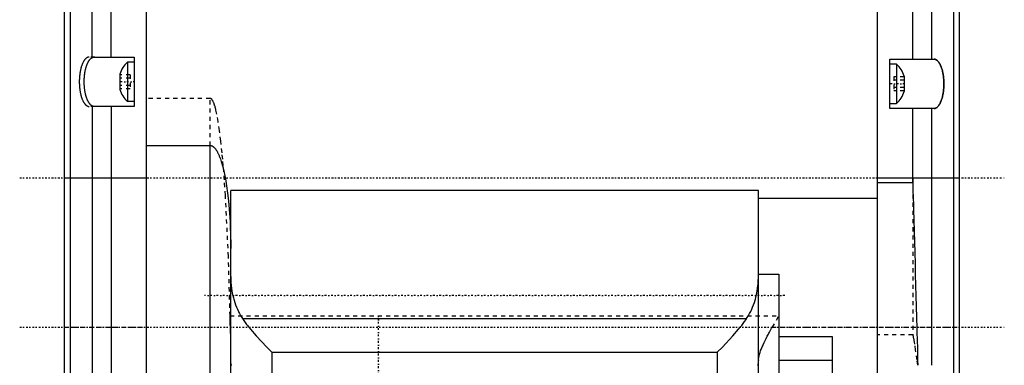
# Model space of a CAD drawing. Extents: x -128 to 128, y -5 to 906.
# Tile 10 of 21: x -120 to 120, y 396 to 480. Entities that reach past the tile are written whole.
import ezdxf

# ---------------------------------------------------------------- set-up
doc = ezdxf.new("R2010")
doc.units = 0
doc.linetypes.add('CENTER', pattern=[1.5, 0.45, -0.5, 0.05, -0.5])
doc.linetypes.add('DASHED', pattern=[2, 1, -1])
for name, color, linetype in [('AM_0', 7, 'CONTINUOUS'), ('AM_3', 7, 'DASHED'), ('AM_7', 7, 'CENTER')]:
    doc.layers.add(name, color=color, linetype=linetype)

msp = doc.modelspace()

# ---------------------------------------------------------------- linework, layer by layer
at = {"layer": 'AM_0', "color": 7, "linetype": 'CONTINUOUS'}
for p, q in [((89, 266), (89, 786.5)), ((107.57, 390.98), (107.57, 770.02)), ((-109, 289.9), (-109, 762.6)), ((109, 289.9), (109, 762.6)), ((-107.57, 690.25), (-107.57, 282.48)), ((-89, 342.76), (-89, 675.18)), ((-102.24, 470.89), (-102.24, 569)), ((-97.6, 471), (-97.6, 569)), ((97.6, 470.5), (97.6, 534)), ((102.24, 470.5), (102.24, 534)), ((-101.6, 471), (-92, 471)), ((-92, 471), (-92, 459)), ((92, 470.5), (102.78, 470.5)), ((92, 458.5), (92, 470.5)), ((-92, 469.75), (-93.65, 469.75)), ((-93.65, 469.75), (-93.65, 460.25)), ((93.65, 469.25), (92, 469.25)), ((93.65, 469.25), (93.65, 459.75)), ((-95.5, 466.88), (-95.5, 463.12)), ((95.5, 466.38), (95.5, 462.62)), ((-102.24, 459.11), (-102.24, 360.68)), ((-92, 459), (-101.6, 459)), ((-97.6, 459), (-97.6, 360.7)), ((-93.65, 460.25), (-92, 460.25)), ((92, 459.75), (93.65, 459.75)), ((102.78, 458.5), (92, 458.5)), ((97.6, 440.5), (97.6, 458.5)), ((102.24, 396), (102.24, 458.5)), ((-89, 449.49), (-73.5, 449.49)), ((-73.5, 266), (-73.5, 449.49)), ((-109, 441.6), (-89, 441.6)), ((89, 441.6), (109, 441.6)), ((89, 440.5), (97.6, 440.5)), ((60, 438.5), (-68.5, 438.5)), ((-68.5, 271), (-68.5, 438.5)), ((60, 392.69), (60, 438.5)), ((60, 436.7), (89, 436.7)), ((60, 418.21), (65, 418.21)), ((65, 418.21), (65, 364.37)), ((-65.65, 407.39), (57.15, 407.39)), ((65, 403.04), (78, 403.04)), ((78, 402.92), (65, 402.92)), ((78, 403.04), (78, 346.87)), ((-58.5, 399.17), (50, 399.17)), ((-58.5, 399.17), (-58.5, 393)), ((50, 399.17), (50, 393)), ((78, 397.19), (65, 397.19))]:
    msp.add_line(p, q, dxfattribs=at)
for points in [[(-102.24, 459.11, 0), (-102.27, 459.13, 0), (-102.33, 459.16, 0), (-102.39, 459.2, 0), (-102.42, 459.22, 0), (-102.45, 459.24, 0), (-102.51, 459.28, 0), (-102.57, 459.33, 0), (-102.63, 459.38, 0), (-102.68, 459.44, 0), (-102.74, 459.49, 0), (-102.77, 459.53, 0), (-102.79, 459.56, 0), (-102.85, 459.62, 0), (-102.9, 459.69, 0), (-102.96, 459.77, 0), (-103.01, 459.84, 0), (-103.06, 459.92, 0), (-103.09, 459.96, 0), (-103.12, 460.01, 0), (-103.17, 460.09, 0), (-103.22, 460.18, 0), (-103.24, 460.23, 0), (-103.26, 460.28, 0), (-103.31, 460.37, 0), (-103.36, 460.47, 0), (-103.38, 460.52, 0), (-103.4, 460.57, 0), (-103.45, 460.68, 0), (-103.49, 460.79, 0), (-103.53, 460.9, 0), (-103.58, 461.01, 0), (-103.62, 461.12, 0), (-103.64, 461.18, 0), (-103.66, 461.24, 0), (-103.69, 461.36, 0), (-103.73, 461.49, 0), (-103.76, 461.61, 0), (-103.8, 461.74, 0), (-103.83, 461.87, 0), (-103.85, 461.93, 0), (-103.86, 462, 0), (-103.89, 462.13, 0), (-103.92, 462.27, 0), (-103.95, 462.41, 0), (-103.97, 462.55, 0), (-104, 462.69, 0), (-104.01, 462.76, 0), (-104.02, 462.83, 0), (-104.04, 462.97, 0), (-104.06, 463.12, 0), (-104.08, 463.26, 0), (-104.1, 463.41, 0), (-104.11, 463.56, 0), (-104.12, 463.63, 0), (-104.13, 463.71, 0), (-104.14, 463.86, 0), (-104.15, 464.01, 0), (-104.16, 464.16, 0), (-104.17, 464.31, 0), (-104.17, 464.46, 0), (-104.18, 464.54, 0), (-104.18, 464.62, 0), (-104.18, 464.77, 0), (-104.18, 464.92, 0), (-104.18, 465, 0), (-104.18, 465.08, 0), (-104.18, 465.23, 0), (-104.18, 465.38, 0), (-104.18, 465.46, 0), (-104.17, 465.54, 0), (-104.17, 465.69, 0), (-104.16, 465.84, 0), (-104.15, 465.99, 0), (-104.14, 466.14, 0), (-104.13, 466.29, 0), (-104.12, 466.37, 0), (-104.11, 466.44, 0), (-104.1, 466.59, 0), (-104.08, 466.74, 0), (-104.06, 466.88, 0), (-104.04, 467.03, 0), (-104.02, 467.17, 0), (-104.01, 467.24, 0), (-104, 467.31, 0), (-103.97, 467.45, 0), (-103.95, 467.59, 0), (-103.92, 467.73, 0), (-103.89, 467.87, 0), (-103.86, 468, 0), (-103.85, 468.07, 0), (-103.83, 468.13, 0), (-103.8, 468.26, 0), (-103.76, 468.39, 0), (-103.73, 468.51, 0), (-103.69, 468.64, 0), (-103.66, 468.76, 0), (-103.64, 468.82, 0), (-103.62, 468.88, 0), (-103.58, 468.99, 0), (-103.53, 469.1, 0), (-103.49, 469.21, 0), (-103.45, 469.32, 0), (-103.4, 469.43, 0), (-103.38, 469.48, 0), (-103.36, 469.53, 0), (-103.31, 469.63, 0), (-103.26, 469.72, 0), (-103.24, 469.77, 0), (-103.22, 469.82, 0), (-103.17, 469.91, 0), (-103.12, 469.99, 0), (-103.09, 470.04, 0), (-103.06, 470.08, 0), (-103.01, 470.16, 0), (-102.96, 470.23, 0), (-102.9, 470.31, 0), (-102.85, 470.38, 0), (-102.79, 470.44, 0), (-102.77, 470.47, 0), (-102.74, 470.51, 0), (-102.68, 470.56, 0), (-102.63, 470.62, 0), (-102.57, 470.67, 0), (-102.51, 470.72, 0), (-102.45, 470.76, 0), (-102.42, 470.78, 0), (-102.39, 470.8, 0), (-102.33, 470.84, 0), (-102.27, 470.87, 0), (-102.24, 470.89, 0)], [(-102.24, 470.89, 0), (-102.23, 470.9, 0), (-102.2, 470.91, 0), (-102.17, 470.92, 0), (-102.16, 470.92, 0), (-102.15, 470.93, 0), (-102.12, 470.94, 0), (-102.09, 470.95, 0), (-102.05, 470.96, 0), (-102.02, 470.96, 0), (-101.99, 470.97, 0), (-101.97, 470.97, 0), (-101.95, 470.98, 0), (-101.91, 470.98, 0), (-101.88, 470.99, 0), (-101.84, 470.99, 0), (-101.8, 470.99, 0), (-101.75, 471, 0), (-101.73, 471, 0), (-101.71, 471, 0), (-101.67, 471, 0), (-101.62, 471, 0), (-101.6, 471, 0)], [(102.78, 470.5, 0), (102.82, 470.5, 0), (102.89, 470.49, 0), (102.96, 470.48, 0), (102.99, 470.48, 0), (103.03, 470.47, 0), (103.1, 470.45, 0), (103.17, 470.42, 0), (103.24, 470.39, 0), (103.3, 470.36, 0), (103.37, 470.32, 0), (103.41, 470.3, 0), (103.44, 470.27, 0), (103.51, 470.22, 0), (103.57, 470.17, 0), (103.64, 470.11, 0), (103.7, 470.04, 0), (103.77, 469.97, 0), (103.8, 469.94, 0), (103.83, 469.9, 0), (103.89, 469.82, 0), (103.95, 469.74, 0), (103.98, 469.7, 0), (104.01, 469.65, 0), (104.07, 469.56, 0), (104.13, 469.46, 0), (104.16, 469.41, 0), (104.19, 469.36, 0), (104.24, 469.26, 0), (104.3, 469.15, 0), (104.35, 469.04, 0), (104.4, 468.92, 0), (104.46, 468.8, 0), (104.48, 468.74, 0), (104.5, 468.68, 0), (104.55, 468.55, 0), (104.6, 468.42, 0), (104.64, 468.29, 0), (104.69, 468.15, 0), (104.73, 468.01, 0), (104.75, 467.94, 0), (104.77, 467.87, 0), (104.81, 467.72, 0), (104.84, 467.58, 0), (104.88, 467.42, 0), (104.91, 467.27, 0), (104.94, 467.11, 0), (104.96, 467.04, 0), (104.97, 466.96, 0), (105, 466.8, 0), (105.03, 466.63, 0), (105.05, 466.47, 0), (105.07, 466.3, 0), (105.09, 466.14, 0), (105.1, 466.05, 0), (105.11, 465.97, 0), (105.13, 465.8, 0), (105.14, 465.63, 0), (105.15, 465.46, 0), (105.16, 465.28, 0), (105.17, 465.11, 0), (105.17, 465.02, 0), (105.18, 464.94, 0), (105.18, 464.76, 0), (105.18, 464.59, 0), (105.18, 464.5, 0), (105.18, 464.41, 0), (105.18, 464.24, 0), (105.18, 464.06, 0), (105.17, 463.98, 0), (105.17, 463.89, 0), (105.16, 463.72, 0), (105.15, 463.54, 0), (105.14, 463.37, 0), (105.13, 463.2, 0), (105.11, 463.03, 0), (105.1, 462.95, 0), (105.09, 462.86, 0), (105.07, 462.7, 0), (105.05, 462.53, 0), (105.03, 462.37, 0), (105, 462.2, 0), (104.97, 462.04, 0), (104.96, 461.96, 0), (104.94, 461.89, 0), (104.91, 461.73, 0), (104.88, 461.58, 0), (104.84, 461.42, 0), (104.81, 461.28, 0), (104.77, 461.13, 0), (104.75, 461.06, 0), (104.73, 460.99, 0), (104.69, 460.85, 0), (104.64, 460.71, 0), (104.6, 460.58, 0), (104.55, 460.45, 0), (104.5, 460.32, 0), (104.48, 460.26, 0), (104.46, 460.2, 0), (104.4, 460.08, 0), (104.35, 459.96, 0), (104.3, 459.85, 0), (104.24, 459.74, 0), (104.19, 459.64, 0), (104.16, 459.59, 0), (104.13, 459.54, 0), (104.07, 459.44, 0), (104.01, 459.35, 0), (103.98, 459.3, 0), (103.95, 459.26, 0), (103.89, 459.18, 0), (103.83, 459.1, 0), (103.8, 459.06, 0), (103.77, 459.03, 0), (103.7, 458.96, 0), (103.64, 458.89, 0), (103.57, 458.83, 0), (103.51, 458.78, 0), (103.44, 458.73, 0), (103.41, 458.7, 0), (103.37, 458.68, 0), (103.3, 458.64, 0), (103.24, 458.61, 0), (103.17, 458.58, 0), (103.1, 458.55, 0), (103.03, 458.53, 0), (102.99, 458.52, 0), (102.96, 458.52, 0), (102.89, 458.51, 0), (102.82, 458.5, 0), (102.78, 458.5, 0)], [(-101.6, 459, 0), (-101.62, 459, 0), (-101.67, 459, 0), (-101.71, 459, 0), (-101.73, 459, 0), (-101.75, 459, 0), (-101.8, 459.01, 0), (-101.84, 459.01, 0), (-101.88, 459.01, 0), (-101.91, 459.02, 0), (-101.95, 459.02, 0), (-101.97, 459.03, 0), (-101.99, 459.03, 0), (-102.02, 459.04, 0), (-102.05, 459.04, 0), (-102.09, 459.05, 0), (-102.12, 459.06, 0), (-102.15, 459.07, 0), (-102.16, 459.08, 0), (-102.17, 459.08, 0), (-102.2, 459.09, 0), (-102.23, 459.1, 0), (-102.24, 459.11, 0)], [(-73.5, 449.49, 0), (-73.49, 449.49, 0), (-73.48, 449.49, 0), (-73.47, 449.49, 0), (-73.46, 449.49, 0), (-73.46, 449.49, 0), (-73.45, 449.49, 0), (-73.43, 449.49, 0), (-73.42, 449.49, 0), (-73.41, 449.49, 0), (-73.4, 449.49, 0), (-73.39, 449.49, 0), (-73.38, 449.49, 0), (-73.37, 449.48, 0), (-73.36, 449.48, 0), (-73.35, 449.48, 0), (-73.34, 449.48, 0), (-73.32, 449.48, 0), (-73.32, 449.48, 0), (-73.31, 449.48, 0), (-73.3, 449.47, 0), (-73.29, 449.47, 0), (-73.28, 449.47, 0), (-73.25, 449.46, 0), (-73.17, 449.44, 0), (-73.1, 449.41, 0), (-73.03, 449.38, 0), (-72.96, 449.34, 0), (-72.88, 449.3, 0), (-72.85, 449.28, 0), (-72.81, 449.25, 0), (-72.74, 449.2, 0), (-72.67, 449.14, 0), (-72.6, 449.08, 0), (-72.52, 449.01, 0), (-72.45, 448.94, 0), (-72.42, 448.9, 0), (-72.38, 448.86, 0), (-72.31, 448.77, 0), (-72.24, 448.69, 0), (-72.21, 448.64, 0), (-72.17, 448.59, 0), (-72.1, 448.49, 0), (-72.03, 448.39, 0), (-72, 448.33, 0), (-71.96, 448.28, 0), (-71.89, 448.16, 0), (-71.82, 448.04, 0), (-71.76, 447.92, 0), (-71.69, 447.79, 0), (-71.62, 447.65, 0), (-71.59, 447.58, 0), (-71.55, 447.51, 0), (-71.49, 447.37, 0), (-71.42, 447.22, 0), (-71.35, 447.07, 0), (-71.29, 446.91, 0), (-71.22, 446.74, 0), (-71.19, 446.66, 0), (-71.16, 446.57, 0), (-71.1, 446.4, 0), (-71.03, 446.22, 0), (-70.81, 445.57, 0), (-70.46, 444.31, 0), (-70.12, 442.9, 0), (-69.96, 442.15, 0), (-69.81, 441.36, 0), (-69.53, 439.68, 0), (-69.28, 437.89, 0), (-69.06, 435.99, 0), (-68.88, 434.01, 0), (-68.73, 431.96, 0), (-68.67, 430.9, 0), (-68.62, 429.84, 0), (-68.54, 427.69, 0), (-68.5, 425.51, 0), (-68.5, 424.41, 0)], [(97.6, 440.5, 0), (97.6, 440.5, 0), (97.6, 440.5, 0), (97.6, 440.5, 0), (97.6, 440.5, 0), (97.6, 440.5, 0), (97.6, 440.5, 0), (97.6, 440.5, 0), (97.6, 440.5, 0), (97.6, 440.5, 0), (97.6, 440.5, 0), (97.6, 440.5, 0), (97.6, 440.5, 0), (97.6, 440.5, 0), (97.6, 440.5, 0), (97.6, 440.5, 0), (97.6, 440.5, 0), (97.6, 440.5, 0), (97.6, 440.5, 0), (97.6, 440.5, 0), (97.6, 440.5, 0), (97.6, 440.5, 0), (97.6, 440.5, 0), (97.6, 440.5, 0), (97.6, 440.5, 0), (97.6, 440.5, 0), (97.6, 440.5, 0), (97.6, 440.5, 0), (97.6, 440.5, 0), (97.6, 440.5, 0), (97.6, 440.5, 0), (97.6, 440.5, 0), (97.6, 440.5, 0), (97.6, 440.5, 0), (97.6, 440.49, 0), (97.6, 440.49, 0), (97.6, 440.49, 0), (97.6, 440.49, 0), (97.6, 440.49, 0), (97.6, 440.49, 0), (97.6, 440.48, 0), (97.6, 440.48, 0), (97.6, 440.47, 0), (97.61, 440.46, 0), (97.61, 440.42, 0), (97.61, 440.33, 0), (97.62, 440.27, 0), (97.62, 440.2, 0), (97.62, 440.04, 0), (97.63, 439.84, 0), (97.66, 438.9, 0), (97.72, 436.59, 0), (97.76, 435.27, 0), (97.79, 433.95, 0), (97.87, 431.3, 0), (97.94, 428.66, 0), (98.01, 426.03, 0), (98.08, 423.39, 0), (98.15, 420.76, 0), (98.19, 419.45, 0), (98.22, 418.13, 0), (98.3, 415.51, 0), (98.37, 412.89, 0), (98.44, 410.27, 0), (98.51, 407.67, 0), (98.58, 405.06, 0), (98.62, 403.76, 0), (98.65, 402.46, 0), (98.72, 399.87, 0), (98.79, 397.29, 0), (98.83, 396, 0)], [(-68.5, 417.59, 0), (-68.5, 417.27, 0), (-68.48, 416.63, 0), (-68.44, 416, 0), (-68.42, 415.69, 0), (-68.39, 415.38, 0), (-68.32, 414.77, 0), (-68.23, 414.16, 0), (-68.12, 413.56, 0), (-67.99, 412.97, 0), (-67.85, 412.39, 0), (-67.77, 412.1, 0), (-67.69, 411.81, 0), (-67.51, 411.25, 0), (-67.32, 410.7, 0), (-67.11, 410.16, 0), (-66.88, 409.63, 0), (-66.64, 409.11, 0), (-66.51, 408.85, 0), (-66.38, 408.6, 0), (-66.1, 408.1, 0), (-65.8, 407.62, 0), (-65.65, 407.39, 0)], [(57.15, 407.39, 0), (57.3, 407.62, 0), (57.6, 408.11, 0), (57.88, 408.6, 0), (58.01, 408.85, 0), (58.14, 409.11, 0), (58.38, 409.63, 0), (58.61, 410.16, 0), (58.82, 410.7, 0), (59.02, 411.25, 0), (59.19, 411.82, 0), (59.27, 412.1, 0), (59.35, 412.39, 0), (59.49, 412.97, 0), (59.62, 413.56, 0), (59.73, 414.16, 0), (59.82, 414.77, 0), (59.89, 415.38, 0), (59.92, 415.69, 0), (59.94, 416.01, 0), (59.98, 416.63, 0), (60, 417.27, 0), (60, 417.59, 0)], [(-65.65, 407.39, 0), (-65.49, 407.15, 0), (-65.15, 406.67, 0), (-64.81, 406.2, 0), (-64.63, 405.96, 0), (-64.45, 405.72, 0), (-64.07, 405.25, 0), (-63.69, 404.78, 0), (-62.27, 403.14, 0), (-59.74, 400.44, 0), (-58.5, 399.17, 0)], [(50, 399.17, 0), (51.24, 400.44, 0), (53.77, 403.14, 0), (55.19, 404.78, 0), (55.57, 405.25, 0), (55.95, 405.72, 0), (56.13, 405.96, 0), (56.31, 406.2, 0), (56.65, 406.67, 0), (56.99, 407.15, 0), (57.15, 407.39, 0)]]:
    msp.add_polyline3d(points, dxfattribs=at)
for centre, start, end in [((-89.96, 465.34), 129.8595, 164.4339), ((89.96, 464.84), 15.5661, 50.1405), ((-89.96, 464.66), 195.5661, 230.1405), ((89.96, 464.16), 309.8595, 344.4339)]:
    msp.add_arc(centre, 5.75, start, end, dxfattribs=at)
at = {"layer": 'AM_3', "color": 6, "linetype": 'DASHED'}
for p, q in [((-101.6, 471), (-102.98, 471)), ((-93, 466.73), (-95.5, 466.73)), ((-93, 465.87), (-95.5, 465.87)), ((-93, 466.73), (-93, 463.27)), ((93, 466.23), (93, 462.77)), ((95.5, 466.23), (93, 466.23)), ((95.5, 465.37), (93, 465.37)), ((-93, 464.13), (-95.5, 464.13)), ((-93, 463.27), (-95.5, 463.27)), ((95.5, 463.63), (93, 463.63)), ((-73.5, 460.94), (-89, 460.94)), ((-73.5, 449.49), (-73.5, 460.94)), ((95.5, 462.77), (93, 462.77)), ((-101.6, 459), (-102.98, 459)), ((97.6, 441.6), (97.6, 403.45)), ((-68.67, 408), (65, 408)), ((63.42, 405.25), (65, 408)), ((-109, 405.25), (-89, 405.25)), ((63.34, 405.25), (109, 405.25)), ((65, 403.04), (65, 397.19)), ((97.6, 403.45), (89, 403.45)), ((60, 396.96), (60, 397.29))]:
    msp.add_line(p, q, dxfattribs=at)
for points in [[(-102.98, 471, 0), (-103.02, 471, 0), (-103.09, 470.99, 0), (-103.16, 470.98, 0), (-103.19, 470.98, 0), (-103.23, 470.97, 0), (-103.3, 470.95, 0), (-103.37, 470.92, 0), (-103.44, 470.89, 0), (-103.5, 470.86, 0), (-103.57, 470.82, 0), (-103.61, 470.8, 0), (-103.64, 470.77, 0), (-103.71, 470.72, 0), (-103.77, 470.67, 0), (-103.84, 470.61, 0), (-103.9, 470.54, 0), (-103.97, 470.47, 0), (-104, 470.44, 0), (-104.03, 470.4, 0), (-104.09, 470.32, 0), (-104.15, 470.24, 0), (-104.18, 470.2, 0), (-104.21, 470.15, 0), (-104.27, 470.06, 0), (-104.33, 469.96, 0), (-104.36, 469.91, 0), (-104.39, 469.86, 0), (-104.44, 469.76, 0), (-104.5, 469.65, 0), (-104.55, 469.54, 0), (-104.6, 469.42, 0), (-104.66, 469.3, 0), (-104.68, 469.24, 0), (-104.7, 469.18, 0), (-104.75, 469.05, 0), (-104.8, 468.92, 0), (-104.84, 468.79, 0), (-104.89, 468.65, 0), (-104.93, 468.51, 0), (-104.95, 468.44, 0), (-104.97, 468.37, 0), (-105.01, 468.22, 0), (-105.04, 468.08, 0), (-105.08, 467.92, 0), (-105.11, 467.77, 0), (-105.14, 467.61, 0), (-105.16, 467.54, 0), (-105.17, 467.46, 0), (-105.2, 467.3, 0), (-105.23, 467.13, 0), (-105.25, 466.97, 0), (-105.27, 466.8, 0), (-105.29, 466.64, 0), (-105.3, 466.55, 0), (-105.31, 466.47, 0), (-105.33, 466.3, 0), (-105.34, 466.13, 0), (-105.35, 465.96, 0), (-105.36, 465.78, 0), (-105.37, 465.61, 0), (-105.37, 465.52, 0), (-105.38, 465.44, 0), (-105.38, 465.26, 0), (-105.38, 465.09, 0), (-105.38, 465, 0), (-105.38, 464.91, 0), (-105.38, 464.74, 0), (-105.38, 464.56, 0), (-105.37, 464.48, 0), (-105.37, 464.39, 0), (-105.36, 464.22, 0), (-105.35, 464.04, 0), (-105.34, 463.87, 0), (-105.33, 463.7, 0), (-105.31, 463.53, 0), (-105.3, 463.45, 0), (-105.29, 463.36, 0), (-105.27, 463.2, 0), (-105.25, 463.03, 0), (-105.23, 462.87, 0), (-105.2, 462.7, 0), (-105.17, 462.54, 0), (-105.16, 462.46, 0), (-105.14, 462.39, 0), (-105.11, 462.23, 0), (-105.08, 462.08, 0), (-105.04, 461.92, 0), (-105.01, 461.78, 0), (-104.97, 461.63, 0), (-104.95, 461.56, 0), (-104.93, 461.49, 0), (-104.89, 461.35, 0), (-104.84, 461.21, 0), (-104.8, 461.08, 0), (-104.75, 460.95, 0), (-104.7, 460.82, 0), (-104.68, 460.76, 0), (-104.66, 460.7, 0), (-104.6, 460.58, 0), (-104.55, 460.46, 0), (-104.5, 460.35, 0), (-104.44, 460.24, 0), (-104.39, 460.14, 0), (-104.36, 460.09, 0), (-104.33, 460.04, 0), (-104.27, 459.94, 0), (-104.21, 459.85, 0), (-104.18, 459.8, 0), (-104.15, 459.76, 0), (-104.09, 459.68, 0), (-104.03, 459.6, 0), (-104, 459.56, 0), (-103.97, 459.53, 0), (-103.9, 459.46, 0), (-103.84, 459.39, 0), (-103.77, 459.33, 0), (-103.71, 459.28, 0), (-103.64, 459.23, 0), (-103.61, 459.2, 0), (-103.57, 459.18, 0), (-103.5, 459.14, 0), (-103.44, 459.11, 0), (-103.37, 459.08, 0), (-103.3, 459.05, 0), (-103.23, 459.03, 0), (-103.19, 459.02, 0), (-103.16, 459.02, 0), (-103.09, 459.01, 0), (-103.02, 459, 0), (-102.98, 459, 0)], [(102.78, 458.5, 0), (102.82, 458.5, 0), (102.89, 458.51, 0), (102.96, 458.52, 0), (102.99, 458.52, 0), (103.03, 458.53, 0), (103.1, 458.55, 0), (103.17, 458.58, 0), (103.24, 458.61, 0), (103.3, 458.64, 0), (103.37, 458.68, 0), (103.41, 458.7, 0), (103.44, 458.73, 0), (103.51, 458.78, 0), (103.57, 458.83, 0), (103.64, 458.89, 0), (103.7, 458.96, 0), (103.77, 459.03, 0), (103.8, 459.06, 0), (103.83, 459.1, 0), (103.89, 459.18, 0), (103.95, 459.26, 0), (103.98, 459.3, 0), (104.01, 459.35, 0), (104.07, 459.44, 0), (104.13, 459.54, 0), (104.16, 459.59, 0), (104.19, 459.64, 0), (104.24, 459.74, 0), (104.3, 459.85, 0), (104.35, 459.96, 0), (104.4, 460.08, 0), (104.46, 460.2, 0), (104.48, 460.26, 0), (104.5, 460.32, 0), (104.55, 460.45, 0), (104.6, 460.58, 0), (104.64, 460.71, 0), (104.69, 460.85, 0), (104.73, 460.99, 0), (104.75, 461.06, 0), (104.77, 461.13, 0), (104.81, 461.28, 0), (104.84, 461.42, 0), (104.88, 461.58, 0), (104.91, 461.73, 0), (104.94, 461.89, 0), (104.96, 461.96, 0), (104.97, 462.04, 0), (105, 462.2, 0), (105.03, 462.37, 0), (105.05, 462.53, 0), (105.07, 462.7, 0), (105.09, 462.86, 0), (105.1, 462.95, 0), (105.11, 463.03, 0), (105.13, 463.2, 0), (105.14, 463.37, 0), (105.15, 463.54, 0), (105.16, 463.72, 0), (105.17, 463.89, 0), (105.17, 463.98, 0), (105.18, 464.06, 0), (105.18, 464.24, 0), (105.18, 464.41, 0), (105.18, 464.5, 0), (105.18, 464.59, 0), (105.18, 464.76, 0), (105.18, 464.94, 0), (105.17, 465.02, 0), (105.17, 465.11, 0), (105.16, 465.28, 0), (105.15, 465.46, 0), (105.14, 465.63, 0), (105.13, 465.8, 0), (105.11, 465.97, 0), (105.1, 466.05, 0), (105.09, 466.14, 0), (105.07, 466.3, 0), (105.05, 466.47, 0), (105.03, 466.63, 0), (105, 466.8, 0), (104.97, 466.96, 0), (104.96, 467.04, 0), (104.94, 467.11, 0), (104.91, 467.27, 0), (104.88, 467.42, 0), (104.84, 467.58, 0), (104.81, 467.72, 0), (104.77, 467.87, 0), (104.75, 467.94, 0), (104.73, 468.01, 0), (104.69, 468.15, 0), (104.64, 468.29, 0), (104.6, 468.42, 0), (104.55, 468.55, 0), (104.5, 468.68, 0), (104.48, 468.74, 0), (104.46, 468.8, 0), (104.4, 468.92, 0), (104.35, 469.04, 0), (104.3, 469.15, 0), (104.24, 469.26, 0), (104.19, 469.36, 0), (104.16, 469.41, 0), (104.13, 469.46, 0), (104.07, 469.56, 0), (104.01, 469.65, 0), (103.98, 469.7, 0), (103.95, 469.74, 0), (103.89, 469.82, 0), (103.83, 469.9, 0), (103.8, 469.94, 0), (103.77, 469.97, 0), (103.7, 470.04, 0), (103.64, 470.11, 0), (103.57, 470.17, 0), (103.51, 470.22, 0), (103.44, 470.27, 0), (103.41, 470.3, 0), (103.37, 470.32, 0), (103.3, 470.36, 0), (103.24, 470.39, 0), (103.17, 470.42, 0), (103.1, 470.45, 0), (103.03, 470.47, 0), (102.99, 470.48, 0), (102.96, 470.48, 0), (102.89, 470.49, 0), (102.82, 470.5, 0), (102.78, 470.5, 0)], [(-68.67, 408, 0), (-69.07, 422.5, 0), (-69.79, 437.39, 0), (-70.05, 441.12, 0), (-70.32, 444.57, 0), (-70.46, 446.19, 0), (-70.61, 447.73, 0), (-70.91, 450.58, 0), (-71.23, 453.11, 0), (-71.56, 455.31, 0), (-71.9, 457.15, 0), (-72.1, 458.06, 0), (-72.16, 458.3, 0), (-72.21, 458.53, 0), (-72.24, 458.64, 0), (-72.27, 458.75, 0), (-72.33, 458.96, 0), (-72.39, 459.15, 0), (-72.42, 459.25, 0), (-72.45, 459.34, 0), (-72.51, 459.52, 0), (-72.57, 459.68, 0), (-72.6, 459.76, 0), (-72.63, 459.84, 0), (-72.69, 459.99, 0), (-72.75, 460.12, 0), (-72.81, 460.25, 0), (-72.87, 460.36, 0), (-72.93, 460.47, 0), (-72.96, 460.52, 0), (-72.99, 460.56, 0), (-73.05, 460.65, 0), (-73.08, 460.69, 0), (-73.09, 460.7, 0), (-73.1, 460.71, 0), (-73.11, 460.72, 0), (-73.11, 460.73, 0), (-73.12, 460.74, 0), (-73.13, 460.75, 0), (-73.14, 460.76, 0), (-73.15, 460.77, 0), (-73.16, 460.78, 0), (-73.17, 460.78, 0), (-73.17, 460.79, 0), (-73.18, 460.8, 0), (-73.19, 460.81, 0), (-73.2, 460.81, 0), (-73.21, 460.82, 0), (-73.22, 460.83, 0), (-73.23, 460.83, 0), (-73.23, 460.84, 0), (-73.24, 460.85, 0), (-73.25, 460.85, 0), (-73.26, 460.86, 0), (-73.27, 460.87, 0), (-73.28, 460.87, 0), (-73.29, 460.88, 0), (-73.29, 460.88, 0), (-73.3, 460.89, 0), (-73.31, 460.89, 0), (-73.32, 460.89, 0), (-73.32, 460.9, 0), (-73.33, 460.9, 0), (-73.34, 460.91, 0), (-73.35, 460.91, 0), (-73.35, 460.91, 0), (-73.36, 460.91, 0), (-73.37, 460.92, 0), (-73.38, 460.92, 0), (-73.39, 460.92, 0), (-73.4, 460.93, 0), (-73.41, 460.93, 0), (-73.41, 460.93, 0), (-73.42, 460.93, 0), (-73.43, 460.93, 0), (-73.44, 460.94, 0), (-73.45, 460.94, 0), (-73.46, 460.94, 0), (-73.47, 460.94, 0), (-73.47, 460.94, 0), (-73.48, 460.94, 0), (-73.49, 460.94, 0), (-73.5, 460.94, 0)], [(-68.5, 402.76, 0), (-68.5, 402.9, 0), (-68.5, 403.18, 0), (-68.51, 403.46, 0), (-68.51, 403.6, 0), (-68.52, 403.75, 0), (-68.52, 404.03, 0), (-68.54, 404.32, 0), (-68.55, 404.61, 0), (-68.56, 404.9, 0), (-68.57, 405.19, 0), (-68.58, 405.34, 0), (-68.59, 405.49, 0), (-68.6, 405.78, 0), (-68.61, 406.08, 0), (-68.62, 406.37, 0), (-68.64, 406.67, 0), (-68.65, 406.97, 0), (-68.65, 407.11, 0), (-68.66, 407.26, 0), (-68.66, 407.56, 0), (-68.67, 407.85, 0), (-68.67, 408, 0)], [(60, 396.96, 0), (60, 397.14, 0), (60.03, 397.51, 0), (60.09, 397.88, 0), (60.13, 398.07, 0), (60.17, 398.27, 0), (60.28, 398.68, 0), (60.41, 399.11, 0), (60.56, 399.56, 0), (60.74, 400.02, 0), (60.94, 400.51, 0), (61.05, 400.75, 0), (61.17, 401.01, 0), (61.41, 401.53, 0), (61.66, 402.04, 0), (61.92, 402.56, 0), (62.18, 403.06, 0), (62.44, 403.56, 0), (62.57, 403.81, 0), (62.7, 404.06, 0), (62.96, 404.54, 0), (63.22, 405.01, 0), (63.34, 405.25, 0)], [(98.84, 396, 0), (98.66, 397.28, 0), (98.31, 399.77, 0), (98.1, 401.18, 0), (98.03, 401.61, 0), (97.96, 402.04, 0), (97.92, 402.26, 0), (97.89, 402.47, 0), (97.81, 402.88, 0), (97.76, 403.11, 0), (97.74, 403.17, 0), (97.72, 403.24, 0), (97.71, 403.28, 0), (97.71, 403.28, 0), (97.7, 403.29, 0), (97.7, 403.31, 0), (97.7, 403.31, 0), (97.69, 403.32, 0), (97.69, 403.33, 0), (97.68, 403.34, 0), (97.68, 403.35, 0), (97.68, 403.36, 0), (97.67, 403.37, 0), (97.67, 403.38, 0), (97.67, 403.38, 0), (97.66, 403.39, 0), (97.66, 403.4, 0), (97.65, 403.41, 0), (97.65, 403.41, 0), (97.64, 403.42, 0), (97.64, 403.42, 0), (97.64, 403.42, 0), (97.64, 403.42, 0), (97.64, 403.42, 0), (97.64, 403.42, 0), (97.64, 403.42, 0), (97.64, 403.43, 0), (97.64, 403.43, 0), (97.63, 403.43, 0), (97.63, 403.43, 0), (97.63, 403.43, 0), (97.63, 403.43, 0), (97.63, 403.43, 0), (97.63, 403.43, 0), (97.63, 403.43, 0), (97.63, 403.44, 0), (97.63, 403.44, 0), (97.63, 403.44, 0), (97.62, 403.44, 0), (97.62, 403.44, 0), (97.62, 403.44, 0), (97.62, 403.44, 0), (97.62, 403.44, 0), (97.62, 403.44, 0), (97.62, 403.44, 0), (97.61, 403.44, 0), (97.61, 403.44, 0), (97.61, 403.44, 0), (97.61, 403.45, 0), (97.61, 403.45, 0), (97.61, 403.45, 0), (97.6, 403.45, 0), (97.6, 403.45, 0), (97.6, 403.45, 0), (97.6, 403.45, 0)], [(-68.32, 395.94, 0), (-68.35, 396.02, 0), (-68.37, 396.11, 0), (-68.39, 396.19, 0), (-68.41, 396.28, 0), (-68.42, 396.37, 0), (-68.43, 396.42, 0), (-68.44, 396.46, 0), (-68.45, 396.56, 0), (-68.46, 396.65, 0), (-68.47, 396.74, 0), (-68.48, 396.84, 0), (-68.49, 396.94, 0), (-68.49, 396.99, 0), (-68.49, 397.04, 0), (-68.5, 397.13, 0), (-68.5, 397.24, 0), (-68.5, 397.29, 0)], [(60, 397.29, 0), (60, 397.24, 0), (60, 397.13, 0), (59.99, 397.04, 0), (59.99, 396.99, 0), (59.99, 396.94, 0), (59.98, 396.84, 0), (59.97, 396.74, 0), (59.96, 396.65, 0), (59.95, 396.56, 0), (59.94, 396.46, 0), (59.93, 396.42, 0), (59.92, 396.37, 0), (59.91, 396.28, 0), (59.89, 396.19, 0), (59.87, 396.11, 0), (59.85, 396.02, 0), (59.82, 395.94, 0)]]:
    msp.add_polyline3d(points, dxfattribs=at)
at = {"layer": 'AM_7', "color": 4, "linetype": 'CENTER'}
for p, q in [((-91.83, 465), (-95.68, 465)), ((95.67, 464.5), (91.82, 464.5)), ((-119.9, 441.6), (119.9, 441.6)), ((66.42, 413), (-74.92, 413)), ((-32.5, 386), (-32.5, 408)), ((-119.9, 405.25), (119.9, 405.25))]:
    msp.add_line(p, q, dxfattribs=at)

doc.saveas('drawing.dxf')
